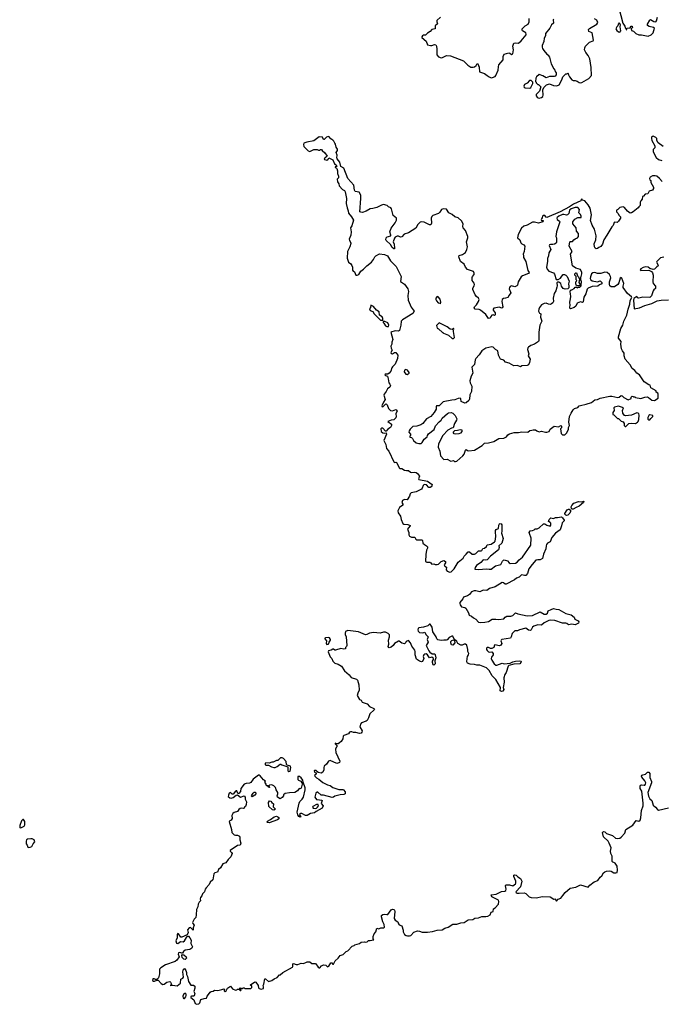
# Model space of a CAD drawing. Extents: x 2551545 to 2886624, y 315747 to 489036.
# Tile 5 of 119: x 2569716 to 2579488, y 341651 to 356646. Entities that reach past the tile are written whole.
import ezdxf

# ---------------------------------------------------------------- set-up
doc = ezdxf.new("R2010")
doc.units = 0

msp = doc.modelspace()

# ---------------------------------------------------------------- linework, layer by layer
at = {"layer": '0CON10XD'}
for points in [[(2578842, 356825), (2578902, 356595), (2578930, 356545), (2578935, 356520), (2578950, 356505), (2578952, 356492), (2578960, 356495), (2578962, 356518), (2579015, 356520), (2579030, 356545), (2579045, 356548), (2579050, 356525), (2579030, 356505), (2579032, 356482), (2579065, 356472), (2579102, 356435), (2579145, 356414), (2579187, 356417), (2579285, 356393), (2579335, 356413), (2579366, 356445), (2579382, 356515), (2579367, 356527), (2579302, 356542), (2579279, 356559), (2579277, 356575), (2579312, 356638), (2579325, 356648), (2579375, 356617), (2579405, 356613), (2579415, 356628), (2579428, 356682)], [(2576124, 356685), (2576071, 356635), (2576069, 356615), (2576078, 356585), (2576045, 356550), (2576042, 356508), (2575992, 356498), (2575965, 356466), (2575928, 356442), (2575898, 356412), (2575865, 356408), (2575850, 356400), (2575840, 356385), (2575843, 356373), (2575909, 356319), (2575928, 356265), (2575975, 356252), (2575995, 356252), (2576035, 356266), (2576053, 356263), (2576062, 356242), (2576068, 356195), (2576068, 356108), (2576095, 356078), (2576135, 356063), (2576155, 356068), (2576215, 356102), (2576275, 356093), (2576475, 356020), (2576542, 355952), (2576585, 355924), (2576624, 355924), (2576645, 355930), (2576670, 355950), (2576685, 355980), (2576695, 355972), (2576713, 355925), (2576721, 355851), (2576795, 355828), (2576838, 355798), (2576865, 355774), (2576895, 355760), (2576917, 355763), (2576955, 355782), (2576967, 355795), (2577003, 355875), (2577006, 355926), (2577014, 355956), (2577077, 356033), (2577081, 356085), (2577095, 356120), (2577165, 356142), (2577183, 356135), (2577205, 356115), (2577224, 356125), (2577238, 356185), (2577226, 356245), (2577244, 356286), (2577265, 356294), (2577315, 356286), (2577355, 356324), (2577429, 356415), (2577431, 356425), (2577423, 356445), (2577372, 356475), (2577367, 356487), (2577370, 356505), (2577415, 356554), (2577461, 356575), (2577476, 356615), (2577473, 356665)], [(2577850, 356655), (2577842, 356645), (2577848, 356592), (2577813, 356565), (2577788, 356515), (2577722, 356435), (2577722, 356398), (2577702, 356365), (2577697, 356315), (2577672, 356255), (2577672, 356225), (2577678, 356205), (2577697, 356175), (2577745, 356122), (2577770, 356105), (2577770, 356095), (2577787, 356077), (2577812, 355972), (2577850, 355895), (2577868, 355878), (2577870, 355855), (2577888, 355835), (2577888, 355805), (2577870, 355785), (2577855, 355780), (2577785, 355780), (2577735, 355758), (2577682, 355792), (2577625, 355810), (2577587, 355773), (2577578, 355755), (2577570, 355705), (2577580, 355695), (2577582, 355682), (2577605, 355660), (2577615, 355660), (2577652, 355622), (2577632, 355555), (2577580, 355505), (2577582, 355485), (2577598, 355465), (2577610, 355455), (2577625, 355453), (2577665, 355463), (2577685, 355478), (2577690, 355495), (2577683, 355577), (2577699, 355611), (2577737, 355653), (2577785, 355667), (2577845, 355643), (2577895, 355640), (2577930, 355655), (2577975, 355730), (2577988, 355775), (2578035, 355820), (2578055, 355820), (2578065, 355830), (2578070, 355825), (2578072, 355805), (2578088, 355775), (2578125, 355728), (2578145, 355718), (2578175, 355718), (2578205, 355708), (2578237, 355687), (2578255, 355683), (2578275, 355690), (2578385, 355748), (2578424, 355796), (2578419, 355919), (2578399, 356049), (2578375, 356102), (2578339, 356145), (2578320, 356185), (2578324, 356216), (2578335, 356242), (2578395, 356302), (2578450, 356325), (2578456, 356335), (2578436, 356445), (2578384, 356464), (2578380, 356495), (2578395, 356510), (2578504, 356575), (2578522, 356605), (2578507, 356637), (2578471, 356661)], [(2578855, 356454), (2578869, 356475), (2578862, 356535), (2578867, 356565), (2578858, 356588), (2578845, 356598), (2578830, 356580), (2578827, 356553), (2578808, 356535), (2578797, 356505), (2578810, 356480), (2578835, 356460), (2578855, 356454)], [(2577485, 355602), (2577502, 355615), (2577530, 355675), (2577530, 355695), (2577505, 355720), (2577495, 355722), (2577481, 355719), (2577443, 355677), (2577405, 355659), (2577392, 355635), (2577398, 355618), (2577415, 355606), (2577485, 355602)], [(2575875, 353560), (2575835, 353568), (2575817, 353563), (2575781, 353529), (2575747, 353473), (2575635, 353402), (2575573, 353377), (2575535, 353340), (2575515, 353336), (2575485, 353348), (2575465, 353348), (2575435, 353336), (2575422, 353318), (2575404, 353264), (2575417, 353225), (2575423, 353167), (2575422, 353158), (2575415, 353157), (2575391, 353175), (2575362, 353222), (2575295, 353282), (2575290, 353295), (2575297, 353323), (2575312, 353338), (2575366, 353355), (2575369, 353365), (2575355, 353415), (2575371, 353469), (2575435, 353551), (2575457, 353595), (2575454, 353625), (2575403, 353665), (2575381, 353765), (2575369, 353779), (2575332, 353795), (2575314, 353814), (2575255, 353830), (2575225, 353823), (2575155, 353786), (2575095, 353768), (2575055, 353766), (2574995, 353728), (2574939, 353711), (2574912, 353712), (2574895, 353720), (2574912, 353925), (2574910, 353975), (2574885, 354020), (2574827, 354027), (2574817, 354047), (2574803, 354125), (2574712, 354225), (2574652, 354385), (2574605, 354410), (2574593, 354475), (2574551, 354525), (2574546, 354544), (2574550, 354585), (2574536, 354625), (2574554, 354655), (2574558, 354675), (2574537, 354705), (2574528, 354748), (2574514, 354765), (2574502, 354795), (2574485, 354812), (2574455, 354830), (2574430, 354860), (2574415, 354867), (2574388, 354855), (2574355, 354820), (2574342, 354822), (2574330, 354855), (2574275, 354861), (2574195, 354802), (2574090, 354780), (2574046, 354764), (2574037, 354745), (2574046, 354716), (2574110, 354650), (2574135, 354640), (2574195, 354670), (2574245, 354668), (2574265, 354658), (2574282, 354658), (2574295, 354670), (2574315, 354670), (2574322, 354652), (2574365, 354617), (2574398, 354565), (2574361, 354539), (2574352, 354525), (2574356, 354515), (2574392, 354508), (2574416, 354524), (2574425, 354540), (2574485, 354512), (2574513, 354453), (2574538, 354435), (2574547, 354417), (2574545, 354410), (2574520, 354405), (2574522, 354395), (2574538, 354388), (2574547, 354377), (2574558, 354345), (2574557, 354305), (2574569, 354265), (2574570, 354235), (2574550, 354215), (2574554, 354174), (2574577, 354147), (2574583, 354115), (2574632, 354062), (2574663, 354043), (2574672, 354025), (2574693, 353925), (2574686, 353844), (2574702, 353782), (2574721, 353735), (2574725, 353700), (2574770, 353645), (2574800, 353595), (2574774, 353505), (2574752, 353475), (2574766, 353415), (2574758, 353365), (2574733, 353305), (2574737, 353285), (2574759, 353245), (2574759, 353235), (2574744, 353185), (2574708, 353115), (2574701, 353015), (2574724, 352955), (2574758, 352928), (2574775, 352902), (2574784, 352875), (2574783, 352833), (2574795, 352817), (2574817, 352805), (2574836, 352756), (2574855, 352753), (2574880, 352765), (2574912, 352818), (2574953, 352845), (2575002, 352898), (2575074, 352955), (2575106, 352995), (2575125, 353035), (2575140, 353050), (2575195, 353080), (2575271, 353071), (2575318, 353048), (2575361, 352975), (2575449, 352889), (2575526, 352735), (2575516, 352656), (2575545, 352638), (2575575, 352616), (2575625, 352545), (2575635, 352505), (2575626, 352445), (2575631, 352375), (2575678, 352268), (2575726, 352205), (2575705, 352172), (2575545, 352073), (2575526, 352055), (2575519, 351995), (2575500, 351910), (2575485, 351903), (2575435, 351909), (2575370, 351885), (2575397, 351775), (2575383, 351735), (2575386, 351704), (2575368, 351672), (2575373, 351643), (2575389, 351615), (2575366, 351575), (2575375, 351560), (2575395, 351556), (2575425, 351579), (2575445, 351579), (2575476, 351535), (2575468, 351485), (2575435, 351398), (2575393, 351357), (2575384, 351345), (2575370, 351295), (2575345, 351261), (2575325, 351246), (2575280, 351245), (2575279, 351235), (2575285, 351229), (2575316, 351216), (2575329, 351175), (2575337, 351115), (2575355, 351096), (2575363, 351075), (2575355, 351051), (2575316, 351025), (2575297, 350985), (2575266, 350945), (2575263, 350925), (2575281, 350859), (2575255, 350822), (2575229, 350765), (2575235, 350752), (2575253, 350755), (2575285, 350792), (2575298, 350795), (2575312, 350782), (2575333, 350725), (2575365, 350692), (2575395, 350687), (2575445, 350707), (2575459, 350699), (2575466, 350685), (2575444, 350646), (2575451, 350599), (2575445, 350583), (2575415, 350550), (2575375, 350547), (2575323, 350525), (2575380, 350485), (2575378, 350465), (2575364, 350435), (2575322, 350408), (2575295, 350380), (2575285, 350380), (2575247, 350425), (2575225, 350424), (2575214, 350416), (2575219, 350375), (2575245, 350352), (2575265, 350348), (2575295, 350352), (2575301, 350335), (2575263, 350235), (2575291, 350175), (2575300, 350115), (2575339, 350075), (2575415, 349910), (2575425, 349902), (2575445, 349907), (2575455, 349902), (2575498, 349815), (2575505, 349810), (2575535, 349813), (2575575, 349784), (2575605, 349779), (2575635, 349782), (2575667, 349757), (2575685, 349752), (2575735, 349756), (2575755, 349750), (2575775, 349733), (2575803, 349695), (2575790, 349655), (2575794, 349644), (2575925, 349619), (2575997, 349565), (2575994, 349545), (2575985, 349533), (2575965, 349521), (2575945, 349520), (2575911, 349561), (2575875, 349565), (2575859, 349551), (2575848, 349512), (2575835, 349498), (2575752, 349455), (2575680, 349440), (2575664, 349425), (2575651, 349389), (2575617, 349333), (2575575, 349341), (2575545, 349324), (2575534, 349295), (2575549, 349265), (2575550, 349250), (2575501, 349219), (2575476, 349165), (2575478, 349135), (2575517, 349087), (2575527, 349035), (2575550, 348975), (2575565, 348964), (2575625, 348957), (2575662, 348942), (2575663, 348935), (2575635, 348906), (2575624, 348885), (2575644, 348835), (2575642, 348798), (2575651, 348781), (2575684, 348766), (2575735, 348767), (2575747, 348735), (2575765, 348723), (2575840, 348725), (2575852, 348712), (2575858, 348675), (2575882, 348652), (2575914, 348634), (2575925, 348618), (2575927, 348595), (2575913, 348565), (2575899, 348501), (2575897, 348395), (2575915, 348384), (2575960, 348385), (2575980, 348375), (2575995, 348353), (2576025, 348358), (2576045, 348350), (2576075, 348350), (2576096, 348354), (2576134, 348396), (2576175, 348409), (2576203, 348393), (2576200, 348375), (2576183, 348345), (2576192, 348325), (2576215, 348310), (2576212, 348265), (2576226, 348246), (2576265, 348230), (2576285, 348236), (2576331, 348285), (2576394, 348386), (2576470, 348445), (2576484, 348476), (2576516, 348504), (2576545, 348543), (2576565, 348543), (2576608, 348508), (2576645, 348508), (2576663, 348517), (2576702, 348558), (2576746, 348555), (2576756, 348564), (2576769, 348591), (2576795, 348599), (2576825, 348622), (2576834, 348646), (2576895, 348656), (2576948, 348695), (2576957, 348705), (2576970, 348775), (2576961, 348845), (2576964, 348865), (2576975, 348880), (2577010, 348895), (2577014, 348946), (2577024, 348966), (2577035, 348973), (2577050, 348970), (2577061, 348955), (2577061, 348855), (2577054, 348825), (2577080, 348745), (2577057, 348673), (2577015, 348632), (2577016, 348605), (2577010, 348570), (2576885, 348477), (2576838, 348422), (2576815, 348414), (2576775, 348420), (2576740, 348380), (2576673, 348335), (2576651, 348305), (2576650, 348280), (2576705, 348275), (2576825, 348284), (2576865, 348276), (2576895, 348278), (2576961, 348329), (2577042, 348348), (2577070, 348400), (2577084, 348416), (2577095, 348420), (2577145, 348406), (2577172, 348372), (2577184, 348364), (2577265, 348367), (2577292, 348385), (2577321, 348419), (2577375, 348459), (2577502, 348645), (2577508, 348748), (2577478, 348822), (2577473, 348835), (2577489, 348861), (2577525, 348867), (2577550, 348875), (2577565, 348890), (2577595, 348893), (2577625, 348906), (2577695, 348967), (2577715, 348966), (2577745, 348946), (2577795, 348931), (2577805, 348948), (2577806, 348976), (2577795, 348990), (2577770, 349005), (2577780, 349035), (2577805, 349057), (2577845, 349049), (2577875, 349065), (2577905, 349065), (2577965, 349077), (2577985, 349061), (2578007, 349025), (2578006, 349015), (2577979, 348985), (2577969, 348935), (2577946, 348875), (2577874, 348825), (2577821, 348759), (2577794, 348696), (2577755, 348672), (2577741, 348655), (2577732, 348635), (2577730, 348585), (2577691, 348505), (2577678, 348442), (2577645, 348419), (2577605, 348422), (2577575, 348414), (2577523, 348347), (2577471, 348285), (2577450, 348210), (2577425, 348183), (2577405, 348181), (2577365, 348191), (2577355, 348187), (2577322, 348155), (2577281, 348139), (2577250, 348115), (2577125, 348050), (2577108, 348048), (2577085, 348069), (2577065, 348072), (2576959, 348011), (2576869, 347985), (2576832, 347955), (2576775, 347958), (2576725, 347934), (2576665, 347950), (2576635, 347949), (2576595, 347930), (2576565, 347894), (2576535, 347871), (2576477, 347853), (2576467, 347825), (2576421, 347769), (2576418, 347755), (2576424, 347735), (2576446, 347706), (2576495, 347695), (2576513, 347685), (2576552, 347615), (2576563, 347575), (2576595, 347562), (2576628, 347538), (2576661, 347515), (2576702, 347472), (2576736, 347464), (2576798, 347468), (2576855, 347481), (2576914, 347516), (2576967, 347517), (2577015, 347509), (2577090, 347520), (2577109, 347545), (2577135, 347561), (2577195, 347564), (2577226, 347574), (2577265, 347613), (2577305, 347597), (2577446, 347566), (2577525, 347573), (2577645, 347626), (2577705, 347594), (2577735, 347590), (2577754, 347605), (2577767, 347643), (2577808, 347665), (2577845, 347676), (2577885, 347666), (2577926, 347665), (2578035, 347600), (2578115, 347582), (2578161, 347545), (2578171, 347515)], [(2579515, 354712), (2579440, 354770), (2579421, 354805), (2579419, 354835), (2579405, 354853), (2579365, 354871), (2579352, 354868), (2579340, 354855), (2579336, 354835), (2579342, 354805), (2579387, 354725), (2579391, 354705), (2579387, 354693), (2579363, 354667), (2579364, 354635), (2579409, 354549), (2579445, 354516), (2579495, 354502)], [(2579499, 354179), (2579458, 354228), (2579417, 354265), (2579395, 354270), (2579355, 354266), (2579317, 354245), (2579307, 354225), (2579315, 354208), (2579330, 354195), (2579328, 354165), (2579368, 354095), (2579370, 354075), (2579355, 354048), (2579305, 354032), (2579280, 353995), (2579243, 353987), (2579215, 353960), (2579200, 353955), (2579195, 353910), (2579174, 353886), (2579166, 353865), (2579168, 353815), (2579145, 353798), (2579135, 353780), (2579061, 353719), (2579035, 353702), (2579015, 353701), (2578971, 353731), (2578925, 353783), (2578905, 353794), (2578855, 353786), (2578825, 353757), (2578804, 353746), (2578805, 353720), (2578830, 353695), (2578839, 353669), (2578864, 353644), (2578867, 353625), (2578838, 353575), (2578815, 353556), (2578775, 353560), (2578770, 353555), (2578755, 353512), (2578735, 353492), (2578660, 353365), (2578610, 353295), (2578592, 353225), (2578566, 353194), (2578535, 353176), (2578515, 353162), (2578495, 353157), (2578480, 353165), (2578469, 353185), (2578467, 353233), (2578488, 353295), (2578496, 353356), (2578468, 353455), (2578434, 353515), (2578408, 353585), (2578422, 353675), (2578406, 353775), (2578374, 353825), (2578325, 353885), (2578286, 353896), (2578275, 353915), (2578265, 353909), (2578268, 353895), (2578260, 353885), (2578152, 353838), (2578087, 353795), (2577945, 353721), (2577745, 353635), (2577735, 353639), (2577715, 353664), (2577694, 353666), (2577680, 353655), (2577672, 353628), (2577661, 353615), (2577658, 353598), (2577665, 353589), (2577686, 353585), (2577690, 353575), (2577685, 353569), (2577615, 353549), (2577555, 353562), (2577525, 353560), (2577444, 353516), (2577395, 353500), (2577359, 353471), (2577309, 353375), (2577297, 353325), (2577335, 353292), (2577346, 353245), (2577362, 353232), (2577395, 353219), (2577408, 353195), (2577399, 353115), (2577383, 353075), (2577387, 353047), (2577391, 353025), (2577422, 352962), (2577456, 352825), (2577474, 352795), (2577465, 352780), (2577375, 352747), (2577351, 352729), (2577308, 352655), (2577298, 352605), (2577287, 352593), (2577255, 352578), (2577205, 352590), (2577185, 352584), (2577174, 352566), (2577171, 352545), (2577196, 352485), (2577172, 352452), (2577152, 352415), (2577116, 352404), (2577085, 352402), (2577065, 352385), (2577061, 352355), (2577076, 352275), (2577066, 352255), (2577055, 352253), (2577025, 352268), (2576935, 352252), (2576925, 352238), (2576925, 352222), (2576955, 352183), (2576958, 352152), (2576945, 352140), (2576925, 352151), (2576905, 352146), (2576889, 352125), (2576881, 352099), (2576855, 352097), (2576815, 352156), (2576734, 352224), (2576715, 352232), (2576655, 352239), (2576639, 352255), (2576641, 352275), (2576673, 352305), (2576705, 352352), (2576713, 352385), (2576706, 352405), (2576675, 352429), (2576654, 352455), (2576618, 352535), (2576618, 352555), (2576638, 352595), (2576642, 352615), (2576635, 352635), (2576609, 352675), (2576609, 352721), (2576613, 352737), (2576636, 352765), (2576640, 352785), (2576625, 352811), (2576535, 352841), (2576507, 352877), (2576483, 352923), (2576431, 352965), (2576402, 353035), (2576408, 353052), (2576462, 353068), (2576505, 353101), (2576527, 353145), (2576538, 353185), (2576521, 353265), (2576540, 353325), (2576540, 353345), (2576505, 353435), (2576469, 353475), (2576465, 353495), (2576472, 353535), (2576445, 353581), (2576395, 353626), (2576343, 353643), (2576305, 353678), (2576254, 353704), (2576215, 353759), (2576167, 353767), (2576141, 353755), (2576116, 353715), (2576095, 353695), (2576010, 353665), (2575991, 353649), (2575983, 353625), (2575988, 353545), (2575978, 353522), (2575955, 353521), (2575875, 353560)], [(2576355, 349916), (2576375, 349924), (2576465, 350001), (2576483, 350027), (2576505, 350090), (2576515, 350098), (2576535, 350083), (2576555, 350079), (2576645, 350092), (2576758, 350162), (2576795, 350194), (2576855, 350202), (2576936, 350224), (2577015, 350269), (2577089, 350271), (2577132, 350295), (2577150, 350325), (2577175, 350340), (2577245, 350359), (2577315, 350357), (2577365, 350371), (2577455, 350362), (2577485, 350390), (2577516, 350394), (2577535, 350402), (2577572, 350402), (2577590, 350385), (2577625, 350370), (2577665, 350378), (2577725, 350363), (2577746, 350364), (2577780, 350375), (2577795, 350412), (2577854, 350456), (2577923, 350447), (2577955, 350468), (2577970, 350455), (2577968, 350432), (2577950, 350415), (2577963, 350343), (2577983, 350323), (2578016, 350324), (2578045, 350350), (2578073, 350405), (2578072, 350435), (2578088, 350465), (2578078, 350515), (2578090, 350605), (2578113, 350655), (2578145, 350702), (2578166, 350724), (2578215, 350742), (2578236, 350764), (2578255, 350771), (2578345, 350790), (2578425, 350818), (2578475, 350856), (2578515, 350861), (2578555, 350884), (2578705, 350910), (2578735, 350910), (2578825, 350891), (2578844, 350896), (2578875, 350920), (2578889, 350919), (2578915, 350892), (2578985, 350854), (2579030, 350875), (2579030, 350895), (2579045, 350910), (2579058, 350908), (2579065, 350900), (2579085, 350900), (2579093, 350893), (2579175, 350877), (2579235, 350896), (2579275, 350900), (2579294, 350894), (2579345, 350851), (2579386, 350844), (2579438, 350882), (2579442, 350945), (2579436, 350956), (2579410, 350975), (2579410, 350995), (2579327, 351037), (2579318, 351078), (2579300, 351085), (2579225, 351132), (2579155, 351238), (2579113, 351265), (2579084, 351304), (2579046, 351336), (2579015, 351388), (2578938, 351475), (2578923, 351525), (2578922, 351565), (2578895, 351601), (2578882, 351635), (2578872, 351705), (2578877, 351747), (2578836, 351795), (2578837, 351815), (2578871, 351945), (2578901, 351995), (2578916, 352055), (2578965, 352145), (2578982, 352235), (2579008, 352315), (2579011, 352369), (2579038, 352415), (2579034, 352425), (2578971, 352475), (2578907, 352565), (2578905, 352585), (2578916, 352626), (2578887, 352707), (2578875, 352720), (2578862, 352708), (2578842, 352638), (2578827, 352615), (2578775, 352576), (2578725, 352576), (2578703, 352593), (2578696, 352615), (2578699, 352655), (2578718, 352715), (2578716, 352736), (2578698, 352765), (2578664, 352794), (2578625, 352802), (2578569, 352781), (2578545, 352778), (2578515, 352779), (2578475, 352794), (2578445, 352790), (2578424, 352775), (2578408, 352732), (2578404, 352705), (2578413, 352683), (2578435, 352670), (2578517, 352653), (2578555, 352668), (2578580, 352645), (2578580, 352625), (2578545, 352610), (2578520, 352585), (2578435, 352580), (2578372, 352555), (2578360, 352540), (2578337, 352473), (2578308, 352422), (2578295, 352350), (2578285, 352340), (2578258, 352348), (2578205, 352328), (2578185, 352282), (2578158, 352262), (2578105, 352242), (2578095, 352250), (2578093, 352275), (2578100, 352295), (2578094, 352344), (2578099, 352369), (2578108, 352425), (2578106, 352476), (2578098, 352495), (2578100, 352515), (2578115, 352530), (2578125, 352530), (2578160, 352550), (2578175, 352570), (2578195, 352570), (2578205, 352560), (2578225, 352570), (2578245, 352570), (2578268, 352595), (2578270, 352665), (2578260, 352675), (2578260, 352725), (2578267, 352733), (2578277, 352775), (2578277, 352795), (2578255, 352842), (2578185, 352863), (2578135, 352898), (2578104, 353075), (2578128, 353115), (2578082, 353195), (2578095, 353262), (2578105, 353269), (2578135, 353268), (2578157, 353295), (2578175, 353309), (2578209, 353321), (2578227, 353345), (2578225, 353388), (2578198, 353425), (2578189, 353475), (2578139, 353539), (2578138, 353565), (2578173, 353607), (2578218, 353632), (2578265, 353635), (2578269, 353655), (2578255, 353681), (2578232, 353702), (2578241, 353755), (2578216, 353785), (2578175, 353788), (2578115, 353765), (2578091, 353745), (2578079, 353695), (2578061, 353675), (2578045, 353669), (2578005, 353681), (2577985, 353681), (2577929, 353655), (2577901, 353635), (2577896, 353625), (2577904, 353605), (2577938, 353578), (2577941, 353565), (2577892, 353415), (2577883, 353345), (2577890, 353325), (2577892, 353258), (2577886, 353244), (2577861, 353229), (2577835, 353221), (2577798, 353222), (2577784, 353215), (2577782, 353205), (2577806, 353144), (2577776, 353095), (2577772, 353048), (2577755, 353008), (2577756, 352965), (2577741, 352875), (2577751, 352845), (2577775, 352818), (2577845, 352788), (2577861, 352771), (2577885, 352688), (2577915, 352688), (2577953, 352707), (2577971, 352739), (2577995, 352764), (2578015, 352766), (2578035, 352757), (2578054, 352735), (2578084, 352665), (2578076, 352625), (2578077, 352587), (2578077, 352563), (2578062, 352548), (2578025, 352543), (2577995, 352553), (2577966, 352586), (2577955, 352628), (2577927, 352647), (2577905, 352650), (2577894, 352636), (2577901, 352595), (2577898, 352572), (2577882, 352518), (2577858, 352475), (2577840, 352405), (2577844, 352355), (2577836, 352334), (2577815, 352316), (2577795, 352310), (2577772, 352312), (2577735, 352330), (2577705, 352326), (2577665, 352301), (2577635, 352264), (2577623, 352235), (2577619, 352205), (2577635, 352176), (2577652, 352165), (2577646, 352115), (2577666, 352055), (2577639, 351991), (2577623, 351885), (2577624, 351755), (2577616, 351744), (2577555, 351702), (2577502, 351685), (2577465, 351660), (2577455, 351647), (2577452, 351622), (2577472, 351555), (2577462, 351525), (2577488, 351475), (2577482, 351425), (2577465, 351390), (2577445, 351378), (2577365, 351372), (2577345, 351360), (2577295, 351377), (2577240, 351375), (2577170, 351415), (2577115, 351432), (2577090, 351460), (2577037, 351475), (2577010, 351535), (2576998, 351605), (2576964, 351624), (2576925, 351659), (2576905, 351661), (2576816, 351644), (2576755, 351603), (2576716, 351544), (2576664, 351486), (2576653, 351465), (2576644, 351395), (2576604, 351355), (2576616, 351264), (2576591, 351219), (2576570, 351145), (2576575, 351113), (2576602, 351065), (2576597, 350985), (2576574, 350935), (2576566, 350865), (2576558, 350845), (2576515, 350809), (2576495, 350805), (2576442, 350832), (2576434, 350874), (2576425, 350883), (2576395, 350876), (2576345, 350854), (2576295, 350852), (2576165, 350828), (2576105, 350764), (2576065, 350763), (2576060, 350755), (2576060, 350715), (2576029, 350661), (2575976, 350604), (2575913, 350565), (2575854, 350496), (2575825, 350477), (2575765, 350453), (2575705, 350450), (2575662, 350408), (2575647, 350385), (2575642, 350365), (2575670, 350335), (2575666, 350314), (2575658, 350305), (2575660, 350290), (2575685, 350282), (2575700, 350265), (2575712, 350235), (2575755, 350200), (2575795, 350189), (2575828, 350192), (2575847, 350205), (2575876, 350255), (2575924, 350295), (2575929, 350315), (2575943, 350337), (2576027, 350403), (2576051, 350459), (2576105, 350523), (2576135, 350547), (2576151, 350579), (2576232, 350648), (2576245, 350657), (2576285, 350663), (2576315, 350652), (2576346, 350616), (2576371, 350565), (2576369, 350545), (2576336, 350494), (2576319, 350431), (2576290, 350425), (2576238, 350395), (2576161, 350315), (2576092, 350188), (2576089, 350135), (2576114, 350075), (2576124, 350004), (2576175, 349950), (2576225, 349951), (2576282, 349922), (2576325, 349930), (2576339, 349919), (2576355, 349916)], [(2579525, 353027), (2579475, 353020), (2579418, 352965), (2579412, 352955), (2579437, 352915), (2579438, 352895), (2579417, 352883), (2579386, 352844), (2579365, 352840), (2579315, 352858), (2579287, 352877), (2579245, 352882), (2579209, 352871), (2579175, 352850), (2579164, 352835), (2579175, 352826), (2579295, 352832), (2579340, 352810), (2579353, 352793), (2579364, 352753), (2579358, 352655), (2579365, 352627), (2579397, 352585), (2579401, 352565), (2579398, 352552), (2579375, 352534), (2579364, 352516), (2579340, 352440), (2579315, 352417), (2579205, 352421), (2579145, 352405), (2579130, 352410), (2579115, 352430), (2579069, 352401), (2579064, 352376), (2579075, 352240), (2579155, 352257), (2579235, 352293), (2579344, 352326), (2579425, 352363), (2579484, 352376), (2579595, 352377)], [(2578235, 352590), (2578205, 352590), (2578193, 352603), (2578187, 352625), (2578188, 352652), (2578198, 352662), (2578200, 352675), (2578190, 352685), (2578190, 352735), (2578170, 352755), (2578172, 352775), (2578185, 352790), (2578198, 352788), (2578210, 352745), (2578228, 352728), (2578240, 352695), (2578230, 352645), (2578250, 352615), (2578235, 352590)], [(2576125, 352320), (2576130, 352345), (2576122, 352392), (2576090, 352425), (2576075, 352428), (2576052, 352405), (2576052, 352385), (2576062, 352365), (2576090, 352335), (2576115, 352330), (2576125, 352320)], [(2575245, 352070), (2575248, 352095), (2575235, 352121), (2575196, 352146), (2575189, 352195), (2575152, 352222), (2575105, 352276), (2575062, 352298), (2575060, 352265), (2575046, 352244), (2575055, 352217), (2575095, 352204), (2575117, 352167), (2575211, 352071), (2575245, 352070)], [(2575305, 351971), (2575335, 351974), (2575339, 351995), (2575325, 352027), (2575275, 352047), (2575252, 352048), (2575250, 352035), (2575263, 352023), (2575285, 351983), (2575305, 351971)], [(2576325, 351790), (2576338, 351805), (2576323, 351895), (2576322, 351918), (2576330, 351935), (2576325, 351950), (2576305, 351930), (2576273, 351933), (2576225, 351968), (2576105, 352030), (2576062, 351988), (2576075, 351950), (2576095, 351940), (2576155, 351880), (2576165, 351880), (2576172, 351872), (2576245, 351840), (2576305, 351790), (2576325, 351790)], [(2575615, 351241), (2575646, 351264), (2575648, 351275), (2575620, 351310), (2575595, 351318), (2575575, 351306), (2575571, 351285), (2575595, 351248), (2575615, 351241)], [(2578945, 350450), (2578995, 350498), (2579035, 350502), (2579095, 350498), (2579126, 350514), (2579136, 350525), (2579144, 350555), (2579149, 350625), (2579144, 350644), (2579135, 350652), (2579117, 350657), (2579035, 350624), (2578943, 350613), (2578925, 350620), (2578900, 350655), (2578898, 350695), (2578910, 350735), (2578835, 350759), (2578773, 350747), (2578762, 350735), (2578768, 350695), (2578750, 350665), (2578750, 350635), (2578765, 350630), (2578822, 350572), (2578835, 350570), (2578875, 350530), (2578905, 350520), (2578922, 350495), (2578923, 350463), (2578935, 350450), (2578945, 350450)], [(2579315, 350550), (2579327, 350573), (2579358, 350602), (2579357, 350617), (2579315, 350628), (2579295, 350620), (2579280, 350585), (2579284, 350564), (2579295, 350550), (2579315, 350550)], [(2576355, 350334), (2576335, 350337), (2576321, 350355), (2576322, 350368), (2576342, 350388), (2576385, 350392), (2576425, 350407), (2576448, 350398), (2576450, 350375), (2576429, 350351), (2576405, 350341), (2576355, 350334)], [(2578130, 349190), (2578119, 349199), (2578114, 349225), (2578123, 349245), (2578156, 349285), (2578225, 349306), (2578275, 349302), (2578305, 349312), (2578308, 349308), (2578303, 349295), (2578236, 349235), (2578191, 349219), (2578145, 349192), (2578130, 349190)], [(2578045, 349097), (2578031, 349101), (2578019, 349115), (2578020, 349125), (2578055, 349179), (2578075, 349192), (2578085, 349191), (2578106, 349176), (2578104, 349155), (2578095, 349132), (2578065, 349102), (2578045, 349097)], [(2578171, 347515), (2578219, 347489), (2578231, 347475), (2578224, 347455), (2578175, 347429), (2578125, 347439), (2578075, 347429), (2578051, 347451), (2578036, 347456), (2577985, 347456), (2577868, 347495), (2577795, 347499), (2577775, 347495), (2577705, 347458), (2577665, 347424), (2577605, 347431), (2577545, 347410), (2577525, 347395), (2577506, 347354), (2577494, 347346), (2577465, 347351), (2577425, 347381), (2577326, 347356), (2577295, 347340), (2577255, 347338), (2577215, 347300), (2577203, 347245), (2577191, 347225), (2577060, 347205), (2577048, 347195), (2577046, 347185), (2577058, 347145), (2577045, 347121), (2577025, 347110), (2576954, 347126), (2576945, 347118), (2576935, 347087), (2576905, 347067), (2576885, 347070), (2576855, 347086), (2576835, 347086), (2576824, 347076), (2576824, 347055), (2576835, 347037), (2576855, 347021), (2576875, 347012), (2576905, 347020), (2576927, 346995), (2576927, 346975), (2576902, 346938), (2576896, 346915), (2576905, 346891), (2576944, 346835), (2576965, 346816), (2576985, 346814), (2577064, 346846), (2577095, 346838), (2577186, 346844), (2577225, 346868), (2577265, 346878), (2577335, 346881), (2577352, 346875), (2577350, 346855), (2577332, 346838), (2577240, 346830), (2577165, 346809), (2577155, 346799), (2577125, 346706), (2577105, 346675), (2577089, 346625), (2577093, 346555), (2577077, 346475), (2577090, 346445), (2577075, 346420), (2577053, 346413), (2577035, 346424), (2577041, 346475), (2576968, 346595), (2576913, 346653), (2576868, 346735), (2576825, 346776), (2576725, 346815), (2576676, 346816), (2576645, 346827), (2576575, 346829), (2576534, 346844), (2576524, 346865), (2576529, 346915), (2576534, 346946), (2576551, 346975), (2576554, 346995), (2576541, 347025), (2576541, 347055), (2576525, 347122), (2576505, 347136), (2576485, 347136), (2576455, 347121), (2576435, 347119), (2576390, 347145), (2576375, 347178), (2576332, 347212), (2576315, 347258), (2576295, 347258), (2576255, 347237), (2576225, 347202), (2576213, 347197), (2576178, 347198), (2576135, 347190), (2576085, 347201), (2576069, 347215), (2576060, 347245), (2576008, 347325), (2575996, 347395), (2575965, 347440), (2575955, 347440), (2575934, 347416), (2575867, 347393), (2575795, 347383), (2575785, 347372), (2575782, 347355), (2575786, 347335), (2575804, 347314), (2575855, 347310), (2575885, 347320), (2575902, 347282), (2575937, 347245), (2575923, 347205), (2575936, 347164), (2575907, 347113), (2575945, 347035), (2575963, 347013), (2575999, 346989), (2576036, 346986), (2576043, 346975), (2576053, 346925), (2576036, 346884), (2576044, 346835), (2576025, 346818), (2576012, 346822), (2576002, 346855), (2576002, 346875), (2576019, 346901), (2576018, 346918), (2575995, 346938), (2575955, 346928), (2575927, 346975), (2575908, 346988), (2575887, 346985), (2575869, 346971), (2575863, 346945), (2575870, 346915), (2575851, 346869), (2575835, 346868), (2575805, 346878), (2575759, 346909), (2575738, 346975), (2575741, 347025), (2575736, 347045), (2575688, 347105), (2575666, 347155), (2575635, 347190), (2575604, 347176), (2575595, 347160), (2575575, 347142), (2575535, 347150), (2575495, 347180), (2575485, 347180), (2575425, 347146), (2575406, 347114), (2575372, 347092), (2575345, 347077), (2575334, 347085), (2575330, 347100), (2575336, 347135), (2575332, 347195), (2575346, 347246), (2575347, 347275), (2575328, 347298), (2575285, 347319), (2575255, 347320), (2575205, 347302), (2575105, 347314), (2575045, 347301), (2575005, 347281), (2574985, 347280), (2574875, 347321), (2574715, 347342), (2574680, 347330), (2574672, 347305), (2574674, 347285), (2574690, 347245), (2574700, 347115), (2574695, 347100), (2574680, 347085), (2574678, 347062), (2574655, 347058), (2574605, 347067), (2574525, 347042), (2574515, 347042), (2574495, 347060), (2574485, 347060), (2574460, 347045), (2574420, 347035), (2574413, 347017), (2574444, 346944), (2574471, 346915), (2574483, 346875), (2574515, 346846), (2574565, 346833), (2574618, 346798), (2574665, 346728), (2574736, 346666), (2574766, 346626), (2574845, 346600), (2574859, 346589), (2574880, 346515), (2574888, 346435), (2574865, 346390), (2574858, 346355), (2574890, 346295), (2574915, 346282), (2574934, 346254), (2575008, 346225), (2575043, 346185), (2575109, 346155), (2575118, 346145), (2575116, 346134), (2575049, 346075), (2575028, 346012), (2575007, 345975), (2574995, 345964), (2574923, 345937), (2574904, 345915), (2574898, 345875), (2574931, 345815), (2574929, 345795), (2574919, 345782), (2574893, 345773), (2574835, 345789), (2574801, 345791), (2574775, 345802), (2574755, 345802), (2574740, 345795), (2574725, 345772), (2574652, 345745), (2574643, 345735), (2574636, 345694), (2574612, 345655), (2574585, 345632), (2574565, 345620), (2574535, 345620), (2574522, 345628), (2574520, 345615), (2574550, 345585), (2574548, 345572), (2574535, 345560), (2574524, 345536), (2574532, 345485), (2574591, 345355), (2574586, 345335), (2574575, 345326), (2574545, 345316), (2574445, 345362), (2574420, 345355), (2574390, 345310), (2574352, 345278), (2574346, 345255), (2574348, 345222), (2574333, 345185), (2574305, 345170), (2574263, 345183), (2574225, 345212), (2574205, 345210), (2574200, 345205), (2574205, 345188), (2574230, 345175), (2574230, 345155), (2574215, 345150), (2574208, 345135), (2574210, 345125), (2574235, 345100), (2574270, 345080), (2574335, 345030), (2574405, 344994), (2574445, 344984), (2574483, 344955), (2574575, 344920), (2574635, 344923), (2574648, 344918), (2574671, 344885), (2574672, 344855), (2574655, 344844), (2574595, 344842), (2574518, 344822), (2574495, 344803), (2574475, 344799), (2574345, 344834), (2574308, 344838), (2574255, 344880), (2574245, 344880), (2574224, 344865), (2574210, 344805), (2574235, 344770), (2574283, 344767), (2574312, 344762), (2574322, 344752), (2574308, 344708), (2574340, 344675), (2574322, 344638), (2574231, 344589), (2574204, 344566), (2574145, 344554), (2574096, 344524), (2574069, 344525), (2574015, 344556), (2573995, 344559), (2573981, 344549), (2573980, 344535), (2573997, 344505), (2573985, 344500), (2573965, 344513), (2573952, 344535), (2573944, 344575), (2573974, 344715), (2573985, 344741), (2574017, 344773), (2574038, 344805), (2574066, 344916), (2574066, 344946), (2574033, 345033), (2574029, 345065), (2574005, 345102), (2573975, 345122), (2573952, 345118), (2573950, 345075), (2573963, 345063), (2573999, 345049), (2574012, 345025), (2574020, 345005), (2574005, 344940), (2573985, 344930), (2573972, 344938), (2573946, 344904), (2573905, 344874), (2573827, 344873), (2573758, 344862), (2573735, 344840), (2573732, 344825), (2573715, 344800), (2573685, 344780), (2573640, 344805), (2573638, 344825), (2573650, 344855), (2573650, 344875), (2573620, 344915), (2573610, 344955), (2573585, 344978), (2573555, 344992), (2573523, 344987), (2573512, 344978), (2573520, 344955), (2573515, 344952), (2573500, 344965), (2573498, 344978), (2573475, 344980), (2573470, 345005), (2573452, 345035), (2573458, 345048), (2573430, 345070), (2573379, 345129), (2573365, 345140), (2573355, 345140), (2573271, 345079), (2573235, 345028), (2573215, 345018), (2573165, 345013), (2573137, 345003), (2573086, 344935), (2573077, 344893), (2573055, 344862), (2573040, 344860), (2573025, 344900), (2573015, 344903), (2573002, 344898), (2572965, 344851), (2572953, 344853), (2572925, 344876), (2572906, 344864), (2572894, 344836), (2572892, 344815), (2572915, 344797), (2572935, 344790), (2572965, 344799), (2573015, 344838), (2573035, 344840), (2573077, 344807), (2573137, 344827), (2573152, 344805), (2573152, 344775), (2573170, 344735), (2573167, 344695), (2573157, 344665), (2573142, 344655), (2573133, 344637), (2573125, 344633), (2573095, 344639), (2573075, 344634), (2573052, 344618), (2573032, 344588), (2572985, 344572), (2572963, 344557), (2572948, 344525), (2572951, 344479), (2572935, 344454), (2572914, 344446), (2572904, 344435), (2572942, 344312), (2572946, 344266), (2572985, 344234), (2573005, 344226), (2573035, 344227), (2573063, 344213), (2573070, 344195), (2573069, 344155), (2573082, 344105), (2573080, 344090), (2573074, 344076), (2573035, 344069), (2572922, 343995), (2572923, 343983), (2572943, 343963), (2572950, 343945), (2572933, 343895), (2572892, 343858), (2572857, 343803), (2572825, 343797), (2572812, 343788), (2572775, 343728), (2572744, 343706), (2572728, 343665), (2572689, 343651), (2572674, 343636), (2572656, 343545), (2572618, 343512), (2572601, 343475), (2572557, 343425), (2572543, 343405), (2572530, 343365), (2572499, 343331), (2572492, 343305), (2572470, 343275), (2572463, 343255), (2572470, 343225), (2572452, 343208), (2572433, 343175), (2572428, 343135), (2572411, 343095), (2572403, 343013)], [(2574395, 347132), (2574415, 347133), (2574425, 347140), (2574428, 347165), (2574452, 347195), (2574452, 347205), (2574435, 347230), (2574415, 347237), (2574375, 347232), (2574363, 347227), (2574362, 347215), (2574388, 347185), (2574382, 347145), (2574395, 347132)], [(2576315, 347121), (2576294, 347125), (2576284, 347154), (2576284, 347176), (2576295, 347193), (2576325, 347200), (2576338, 347188), (2576343, 347155), (2576315, 347121)], [(2573815, 345198), (2573835, 345202), (2573847, 345255), (2573840, 345275), (2573792, 345292), (2573782, 345302), (2573775, 345348), (2573735, 345392), (2573715, 345402), (2573688, 345402), (2573647, 345363), (2573625, 345362), (2573575, 345338), (2573554, 345336), (2573515, 345322), (2573464, 345326), (2573454, 345316), (2573454, 345304), (2573465, 345293), (2573505, 345292), (2573550, 345265), (2573585, 345257), (2573605, 345258), (2573635, 345270), (2573685, 345310), (2573695, 345310), (2573708, 345298), (2573798, 345268), (2573802, 345205), (2573815, 345198)], [(2572403, 343013), (2572398, 342975), (2572372, 342948), (2572350, 342895), (2572352, 342882), (2572372, 342855), (2572360, 342815), (2572358, 342782), (2572315, 342818), (2572295, 342813), (2572273, 342785), (2572281, 342745), (2572269, 342711), (2572185, 342672), (2572172, 342675), (2572136, 342725), (2572125, 342730), (2572114, 342716), (2572114, 342665), (2572096, 342615), (2572104, 342584), (2572125, 342576), (2572165, 342609), (2572206, 342604), (2572228, 342615), (2572255, 342670), (2572273, 342687), (2572285, 342688), (2572308, 342665), (2572330, 342625), (2572322, 342575), (2572348, 342525), (2572338, 342505), (2572306, 342484), (2572235, 342473), (2572213, 342457), (2572195, 342432), (2572185, 342430), (2572155, 342441), (2572137, 342435), (2572132, 342415), (2572143, 342375), (2572110, 342325), (2572082, 342305), (2571935, 342253), (2571865, 342205), (2571844, 342185), (2571843, 342117), (2571828, 342052), (2571805, 342030), (2571785, 342028), (2571765, 342038), (2571743, 342037), (2571740, 342015), (2571754, 342004), (2571767, 342003), (2571805, 342020), (2571825, 342018), (2571873, 341965), (2571895, 341954), (2571915, 341959), (2571955, 341986), (2572005, 341998), (2572015, 341990), (2572028, 341955), (2572020, 341940), (2572010, 341935), (2572045, 341942), (2572115, 341932), (2572163, 341975), (2572172, 342035), (2572203, 342047), (2572212, 342065), (2572200, 342145), (2572210, 342185), (2572227, 342197), (2572248, 342165), (2572257, 342135), (2572257, 342105), (2572272, 342072), (2572286, 341996), (2572325, 341942), (2572365, 341942), (2572386, 341925), (2572384, 341895), (2572368, 341845), (2572382, 341815), (2572375, 341780), (2572365, 341773), (2572335, 341776), (2572325, 341767), (2572324, 341756), (2572367, 341717), (2572388, 341665), (2572415, 341651), (2572444, 341656), (2572460, 341675), (2572477, 341723), (2572525, 341740), (2572560, 341745), (2572573, 341775), (2572592, 341798), (2572615, 341837), (2572630, 341845), (2572665, 341850), (2572685, 341867), (2572735, 341860), (2572796, 341874), (2572827, 341887), (2572838, 341878), (2572830, 341865), (2572832, 341855), (2572846, 341844), (2572862, 341855), (2572882, 341895), (2572925, 341928), (2572957, 341887), (2573005, 341868), (2573025, 341870), (2573035, 341880), (2573055, 341880), (2573072, 341862), (2573085, 341860), (2573090, 341875), (2573072, 341882), (2573070, 341895), (2573075, 341900), (2573088, 341898), (2573095, 341890), (2573108, 341892), (2573115, 341900), (2573135, 341900), (2573145, 341892), (2573235, 341890), (2573250, 341905), (2573250, 341925), (2573232, 341942), (2573232, 341948), (2573295, 341992), (2573315, 341990), (2573348, 341935), (2573352, 341902), (2573365, 341890), (2573395, 341883), (2573427, 341893), (2573430, 341915), (2573422, 341935), (2573432, 341955), (2573452, 342038), (2573458, 342038), (2573505, 341998), (2573558, 342015), (2573592, 342038), (2573635, 342058), (2573675, 342100), (2573685, 342100), (2573726, 342134), (2573870, 342215), (2573878, 342225), (2573878, 342265), (2573887, 342273), (2573925, 342259), (2573953, 342257), (2574004, 342276), (2574037, 342273), (2574085, 342290), (2574095, 342300), (2574135, 342300), (2574165, 342270), (2574215, 342272), (2574225, 342267), (2574260, 342215), (2574275, 342204), (2574286, 342204), (2574315, 342238), (2574345, 342250), (2574376, 342246), (2574405, 342220), (2574426, 342234), (2574455, 342280), (2574475, 342280), (2574482, 342262), (2574495, 342260), (2574520, 342315), (2574567, 342353), (2574596, 342394), (2574640, 342410), (2574686, 342454), (2574716, 342464), (2574782, 342535), (2574810, 342545), (2574820, 342555), (2574892, 342578), (2574915, 342598), (2574965, 342602), (2574985, 342598), (2575006, 342604), (2575028, 342622), (2575055, 342620), (2575105, 342630), (2575110, 342635), (2575098, 342648), (2575097, 342685), (2575114, 342726), (2575142, 342755), (2575155, 342810), (2575185, 342800), (2575214, 342816), (2575255, 342813), (2575270, 342825), (2575266, 342865), (2575246, 342906), (2575227, 342985), (2575228, 343005), (2575245, 343020), (2575265, 343025), (2575305, 343016), (2575325, 343019), (2575375, 343087), (2575395, 343100), (2575415, 343097), (2575425, 343085), (2575429, 343065), (2575420, 342955), (2575435, 342932), (2575477, 342905), (2575487, 342877), (2575493, 342863), (2575537, 342845), (2575558, 342778), (2575558, 342755), (2575576, 342716), (2575600, 342700), (2575624, 342694), (2575655, 342691), (2575674, 342696), (2575719, 342751), (2575772, 342768), (2575806, 342766), (2575848, 342748), (2575925, 342749), (2576005, 342757), (2576075, 342782), (2576152, 342785), (2576191, 342809), (2576241, 342825), (2576315, 342869), (2576375, 342872), (2576435, 342891), (2576485, 342897), (2576545, 342936), (2576615, 342943), (2576650, 342960), (2576705, 342968), (2576755, 342987), (2576815, 342986), (2576848, 342992), (2576882, 343015), (2576895, 343052), (2576928, 343062), (2576930, 343105), (2576959, 343121), (2577008, 343175), (2577014, 343215), (2577008, 343235), (2576955, 343262), (2576908, 343288), (2576895, 343317), (2576972, 343328), (2577055, 343367), (2577106, 343375), (2577118, 343385), (2577124, 343405), (2577116, 343455), (2577122, 343468), (2577175, 343468), (2577225, 343457), (2577267, 343483), (2577273, 343497), (2577271, 343525), (2577241, 343595), (2577244, 343616), (2577255, 343624), (2577275, 343619), (2577301, 343591), (2577341, 343565), (2577362, 343525), (2577341, 343439), (2577272, 343365), (2577276, 343355), (2577291, 343345), (2577325, 343341), (2577400, 343350), (2577426, 343336), (2577475, 343288), (2577505, 343277), (2577585, 343271), (2577675, 343293), (2577796, 343286), (2577853, 343253), (2577867, 343257), (2577892, 343222), (2577919, 343251), (2577955, 343267), (2577990, 343310), (2578025, 343353), (2578100, 343420), (2578185, 343437), (2578255, 343472), (2578376, 343434), (2578397, 343463), (2578466, 343514), (2578523, 343537), (2578558, 343585), (2578583, 343607), (2578605, 343652), (2578625, 343667), (2578654, 343676), (2578705, 343681), (2578726, 343676), (2578765, 343651), (2578795, 343651), (2578815, 343660), (2578822, 343695), (2578814, 343755), (2578785, 343798), (2578765, 343812), (2578750, 343815), (2578738, 343828), (2578737, 343905), (2578720, 343945), (2578712, 343985), (2578722, 344035), (2578695, 344104), (2578676, 344135), (2578609, 344199), (2578593, 344265), (2578605, 344281), (2578625, 344276), (2578655, 344254), (2578742, 344222), (2578789, 344179), (2578824, 344174), (2578855, 344179), (2578875, 344194), (2578931, 344255), (2578947, 344315), (2579055, 344377), (2579105, 344448), (2579145, 344442), (2579167, 344455), (2579178, 344492), (2579186, 344604), (2579210, 344675), (2579212, 344715), (2579189, 344895), (2579168, 344938), (2579165, 344975), (2579172, 344988), (2579185, 344994), (2579224, 344986), (2579235, 344989), (2579246, 345004), (2579250, 345025), (2579235, 345056), (2579190, 345110), (2579185, 345125), (2579191, 345139), (2579205, 345147), (2579247, 345153), (2579275, 345184), (2579285, 345188), (2579296, 345185), (2579314, 345165), (2579313, 345103), (2579338, 345045), (2579339, 345025), (2579281, 344875), (2579292, 344822), (2579315, 344780), (2579344, 344755), (2579365, 344683), (2579401, 344651), (2579430, 344615), (2579445, 344606), (2579595, 344643)], [(2573255, 344810), (2573248, 344818), (2573250, 344835), (2573272, 344868), (2573285, 344882), (2573305, 344880), (2573310, 344855), (2573298, 344835), (2573255, 344810)], [(2573585, 344608), (2573565, 344613), (2573512, 344665), (2573506, 344724), (2573522, 344748), (2573542, 344745), (2573555, 344723), (2573580, 344705), (2573578, 344658), (2573610, 344625), (2573595, 344612), (2573585, 344608)], [(2574215, 344633), (2574235, 344639), (2574254, 344655), (2574269, 344675), (2574264, 344694), (2574235, 344694), (2574179, 344661), (2574176, 344655), (2574188, 344638), (2574215, 344633)], [(2569725, 344338), (2569745, 344341), (2569785, 344362), (2569797, 344383), (2569795, 344435), (2569775, 344463), (2569765, 344464), (2569746, 344445), (2569719, 344375), (2569716, 344345), (2569725, 344338)], [(2573515, 344414), (2573489, 344419), (2573484, 344425), (2573488, 344442), (2573535, 344466), (2573592, 344508), (2573626, 344514), (2573648, 344508), (2573661, 344495), (2573661, 344475), (2573641, 344459), (2573515, 344414)], [(2569855, 344040), (2569875, 344043), (2569903, 344055), (2569919, 344095), (2569946, 344125), (2569936, 344155), (2569905, 344171), (2569885, 344173), (2569835, 344164), (2569821, 344155), (2569813, 344137), (2569813, 344095), (2569831, 344075), (2569841, 344045), (2569855, 344040)], [(2572235, 342332), (2572215, 342338), (2572193, 342365), (2572187, 342395), (2572195, 342408), (2572215, 342406), (2572253, 342375), (2572257, 342353), (2572235, 342332)], [(2572215, 341738), (2572225, 341740), (2572245, 341764), (2572253, 341785), (2572253, 341805), (2572235, 341822), (2572215, 341812), (2572199, 341775), (2572205, 341746), (2572215, 341738)]]:
    msp.add_lwpolyline(points, dxfattribs=at)

doc.saveas('drawing.dxf')
